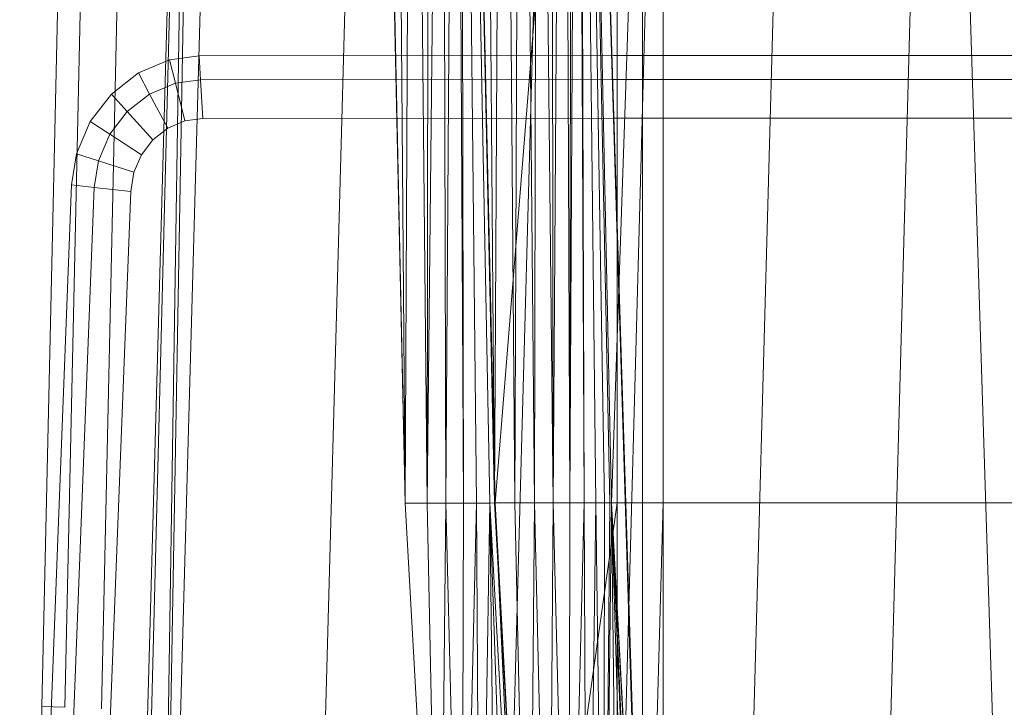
# Model space of a CAD drawing. Header units: metres. Extents: x 391.1 to 427.5, y 12.8 to 28.4.
# Tile 40 of 195: x 401.844 to 402.027, y 27.801 to 27.929. Entities that reach past the tile are written whole.
import ezdxf

# ---------------------------------------------------------------- set-up
doc = ezdxf.new("R2010")
doc.units = ezdxf.units.M
doc.layers.add('A-DETL-____-MBND', color=7, linetype='Continuous', lineweight=18)

# ---------------------------------------------------------------- blocks, each defined once
blk = doc.blocks.new('Family - Inodor PA-152684-03_ELEC_P0A')
at = {"layer": 'A-DETL-____-MBND', "color": 253, "true_color": 0xaaaaaa}
for p, q in [((0.02769, 0.72747), (0.02057, 0.40793)), ((0.02769, 0.72747), (0.02057, 0.40793)), ((0.03191, 0.72725), (0.02479, 0.40776)), ((0.03191, 0.72725), (0.02479, 0.40776)), ((0.03874, 0.72691), (0.03162, 0.40749)), ((0.03874, 0.72691), (0.03162, 0.40749)), ((0.03494, 0.21652), (0.04902, 0.7262)), ((0.04902, 0.7262), (0.03612, 0.21652)), ((0.04902, 0.7262), (0.04107, 0.21652)), ((0.0502, 0.7262), (0.04107, 0.21652)), ((0.05515, 0.7262), (0.04107, 0.21652)), ((0.08204, 0.7262), (0.06796, 0.21652)), ((0.08802, 0.44565), (0.08189, 0.7262)), ((0.10461, 0.44571), (0.09848, 0.7262)), ((0.11707, 0.7262), (0.10299, 0.21652)), ((0.13782, 0.7262), (0.12375, 0.21652)), ((0.16159, 0.7262), (0.14752, 0.21652)), ((0.18701, 0.7262), (0.17293, 0.21652)), ((0.18701, 0.7262), (0.20299, 0.21652)), ((0.08202, 0.72555), (0.08802, 0.44565)), ((0.08202, 0.72555), (0.08802, 0.44565)), ((0.08578, 0.72555), (0.08802, 0.44565)), ((0.08578, 0.72555), (0.08802, 0.44565)), ((0.0892, 0.72555), (0.08802, 0.44565)), ((0.08802, 0.44565), (0.0892, 0.72555)), ((0.0892, 0.72555), (0.09212, 0.44566)), ((0.0892, 0.72555), (0.09212, 0.44566)), ((0.09248, 0.72555), (0.09212, 0.44566)), ((0.09212, 0.44566), (0.09248, 0.72555)), ((0.09212, 0.44566), (0.09491, 0.72555)), ((0.09212, 0.44566), (0.09491, 0.72555)), ((0.09491, 0.72555), (0.09554, 0.44566)), ((0.09491, 0.72555), (0.09554, 0.44566)), ((0.09737, 0.72555), (0.09554, 0.44566)), ((0.09554, 0.44566), (0.09737, 0.72555)), ((0.09737, 0.72555), (0.09882, 0.44566)), ((0.09737, 0.72555), (0.09882, 0.44566)), ((0.09837, 0.72555), (0.09882, 0.44566)), ((0.09837, 0.72555), (0.10126, 0.44566)), ((0.09837, 0.72555), (0.09882, 0.44566)), ((0.09837, 0.72555), (0.10371, 0.44566)), ((0.09837, 0.72555), (0.10126, 0.44566)), ((0.09837, 0.72555), (0.10471, 0.44572)), ((0.09837, 0.72555), (0.10371, 0.44566)), ((0.09837, 0.72555), (0.10471, 0.44572)), ((0.09861, 0.7256), (0.10461, 0.44571)), ((0.09861, 0.7256), (0.10461, 0.44571)), ((0.10238, 0.7256), (0.10461, 0.44571)), ((0.10238, 0.7256), (0.10461, 0.44571)), ((0.10604, 0.7256), (0.10461, 0.44571)), ((0.10461, 0.44571), (0.10604, 0.7256)), ((0.12737, 0.72561), (0.10471, 0.44572)), ((0.10471, 0.44572), (0.12737, 0.72561)), ((0.10604, 0.7256), (0.10839, 0.44571)), ((0.10604, 0.7256), (0.10839, 0.44571)), ((0.10947, 0.7256), (0.10839, 0.44571)), ((0.10839, 0.44571), (0.10947, 0.7256)), ((0.10947, 0.7256), (0.11204, 0.44571)), ((0.10947, 0.7256), (0.11204, 0.44571)), ((0.11257, 0.7256), (0.11204, 0.44571)), ((0.11204, 0.44571), (0.11257, 0.7256)), ((0.11257, 0.7256), (0.11547, 0.44571)), ((0.11257, 0.7256), (0.11547, 0.44571)), ((0.11525, 0.7256), (0.11547, 0.44571)), ((0.11525, 0.7256), (0.11547, 0.44571)), ((0.11742, 0.7256), (0.11547, 0.44571)), ((0.11547, 0.44571), (0.11742, 0.7256)), ((0.11742, 0.7256), (0.11858, 0.44571)), ((0.11742, 0.7256), (0.11858, 0.44571)), ((0.11902, 0.7256), (0.11858, 0.44571)), ((0.11858, 0.44571), (0.11902, 0.7256)), ((0.11858, 0.44571), (0.12, 0.7256)), ((0.11858, 0.44571), (0.12, 0.7256)), ((0.12, 0.7256), (0.12125, 0.44571)), ((0.12, 0.7256), (0.12125, 0.44571)), ((0.12032, 0.7256), (0.12632, 0.44571)), ((0.12032, 0.7256), (0.12125, 0.44571)), ((0.12032, 0.7256), (0.12343, 0.44571)), ((0.12032, 0.7256), (0.12125, 0.44571)), ((0.12032, 0.7256), (0.12503, 0.44571)), ((0.12032, 0.7256), (0.12343, 0.44571)), ((0.12032, 0.7256), (0.12601, 0.44571)), ((0.12032, 0.7256), (0.12503, 0.44571)), ((0.12032, 0.7256), (0.12632, 0.44571)), ((0.12032, 0.7256), (0.12601, 0.44571)), ((0.12032, 0.7256), (0.12632, 0.44571)), ((0.12032, 0.7256), (0.13594, 0.21593)), ((0.12032, 0.7256), (0.12632, 0.44571)), ((0.12032, 0.7256), (0.13594, 0.21593)), ((0.12032, 0.7256), (0.13646, 0.2042)), ((0.13594, 0.72561), (0.12632, 0.44571)), ((0.12632, 0.44571), (0.13594, 0.72561)), ((0.12737, 0.72561), (0.12737, 0.44571)), ((0.12737, 0.72561), (0.12737, 0.44571)), ((0.13205, 0.72561), (0.13205, 0.44571)), ((0.13205, 0.72561), (0.13205, 0.44571)), ((0.13594, 0.44571), (0.13594, 0.72561)), ((0.13594, 0.72561), (0.13594, 0.44571)), ((0.13594, 0.72561), (0.13594, 0.44571)), ((0.13594, 0.72561), (0.13594, 0.44571)), ((0.04426, 0.52793), (0.04975, 0.52867)), ((0.04426, 0.52793), (0.04975, 0.52867)), ((0.04975, 0.52867), (0.12668, 0.52871)), ((0.04975, 0.52867), (0.12668, 0.52871)), ((0.04975, 0.52867), (0.05002, 0.52422)), ((0.05002, 0.52422), (0.04975, 0.52867)), ((0.12668, 0.52871), (0.27914, 0.52871)), ((0.12668, 0.52871), (0.27914, 0.52871)), ((0.03847, 0.52548), (0.04426, 0.52793)), ((0.03847, 0.52548), (0.04426, 0.52793)), ((0.04426, 0.52793), (0.04534, 0.52359)), ((0.04534, 0.52359), (0.04426, 0.52793)), ((0.03345, 0.52157), (0.03847, 0.52548)), ((0.03345, 0.52157), (0.03847, 0.52548)), ((0.03847, 0.52548), (0.04055, 0.52156)), ((0.04055, 0.52156), (0.03847, 0.52548)), ((0.04055, 0.52156), (0.04534, 0.52359)), ((0.04055, 0.52156), (0.04534, 0.52359)), ((0.04534, 0.52359), (0.05002, 0.52422)), ((0.04534, 0.52359), (0.05002, 0.52422)), ((0.04534, 0.52359), (0.04707, 0.51657)), ((0.04707, 0.51657), (0.04534, 0.52359)), ((0.05002, 0.52422), (0.12668, 0.52427)), ((0.05002, 0.52422), (0.12668, 0.52427)), ((0.05002, 0.52422), (0.05045, 0.51703)), ((0.05045, 0.51703), (0.05002, 0.52422)), ((0.12668, 0.52427), (0.27914, 0.52427)), ((0.12668, 0.52427), (0.27914, 0.52427)), ((0.02953, 0.51645), (0.03345, 0.52157)), ((0.02953, 0.51645), (0.03345, 0.52157)), ((0.03345, 0.52157), (0.0364, 0.51833)), ((0.0364, 0.51833), (0.03345, 0.52157)), ((0.0364, 0.51833), (0.04055, 0.52156)), ((0.0364, 0.51833), (0.04055, 0.52156)), ((0.04055, 0.52156), (0.04391, 0.51523)), ((0.04391, 0.51523), (0.04055, 0.52156)), ((0.03316, 0.5141), (0.0364, 0.51833)), ((0.03316, 0.5141), (0.0364, 0.51833)), ((0.0364, 0.51833), (0.04118, 0.5131)), ((0.04118, 0.5131), (0.0364, 0.51833)), ((0.02697, 0.51046), (0.02953, 0.51645)), ((0.02697, 0.51046), (0.02953, 0.51645)), ((0.02953, 0.51645), (0.03316, 0.5141)), ((0.03316, 0.5141), (0.02953, 0.51645)), ((0.04707, 0.51657), (0.04391, 0.51523)), ((0.04391, 0.51523), (0.04707, 0.51657)), ((0.04707, 0.51657), (0.04391, 0.51523)), ((0.04707, 0.51657), (0.04391, 0.51523)), ((0.05045, 0.51703), (0.04707, 0.51657)), ((0.04707, 0.51657), (0.05045, 0.51703)), ((0.05045, 0.51703), (0.04707, 0.51657)), ((0.05045, 0.51703), (0.04707, 0.51657)), ((0.12668, 0.51707), (0.05045, 0.51703)), ((0.05045, 0.51703), (0.12668, 0.51707)), ((0.12668, 0.51707), (0.05045, 0.51703)), ((0.12668, 0.51707), (0.05045, 0.51703)), ((0.27914, 0.51707), (0.12668, 0.51707)), ((0.12668, 0.51707), (0.27914, 0.51707)), ((0.27914, 0.51707), (0.12668, 0.51707)), ((0.27914, 0.51707), (0.12668, 0.51707)), ((0.03104, 0.50915), (0.03316, 0.5141)), ((0.03104, 0.50915), (0.03316, 0.5141)), ((0.03316, 0.5141), (0.03904, 0.51031)), ((0.03904, 0.51031), (0.03316, 0.5141)), ((0.04391, 0.51523), (0.04118, 0.5131)), ((0.04118, 0.5131), (0.04391, 0.51523)), ((0.04391, 0.51523), (0.04118, 0.5131)), ((0.04391, 0.51523), (0.04118, 0.5131)), ((0.04118, 0.5131), (0.03904, 0.51031)), ((0.03904, 0.51031), (0.04118, 0.5131)), ((0.04118, 0.5131), (0.03904, 0.51031)), ((0.04118, 0.5131), (0.03904, 0.51031)), ((0.02604, 0.50472), (0.02697, 0.51046)), ((0.02604, 0.50472), (0.02697, 0.51046)), ((0.02697, 0.51046), (0.03104, 0.50915)), ((0.03104, 0.50915), (0.02697, 0.51046)), ((0.03904, 0.51031), (0.03764, 0.50704)), ((0.03764, 0.50704), (0.03904, 0.51031)), ((0.03904, 0.51031), (0.03764, 0.50704)), ((0.03904, 0.51031), (0.03764, 0.50704)), ((0.03025, 0.50425), (0.03104, 0.50915)), ((0.03025, 0.50425), (0.03104, 0.50915)), ((0.03104, 0.50915), (0.03764, 0.50704)), ((0.03764, 0.50704), (0.03104, 0.50915)), ((0.03764, 0.50704), (0.03707, 0.5035)), ((0.03707, 0.5035), (0.03764, 0.50704)), ((0.03764, 0.50704), (0.03707, 0.5035)), ((0.03764, 0.50704), (0.03707, 0.5035)), ((0.01865, 0.31422), (0.02604, 0.50472)), ((0.01865, 0.31422), (0.02604, 0.50472)), ((0.02604, 0.50472), (0.03025, 0.50425)), ((0.03025, 0.50425), (0.02604, 0.50472)), ((0.02287, 0.31404), (0.03025, 0.50425)), ((0.02287, 0.31404), (0.03025, 0.50425)), ((0.03707, 0.5035), (0.0297, 0.31375)), ((0.0297, 0.31375), (0.03707, 0.5035)), ((0.03707, 0.5035), (0.0297, 0.31375)), ((0.03707, 0.5035), (0.0297, 0.31375)), ((0.03025, 0.50425), (0.03707, 0.5035)), ((0.03707, 0.5035), (0.03025, 0.50425)), ((0.08802, 0.44565), (0.09212, 0.44566)), ((0.08802, 0.44565), (0.09212, 0.44566)), ((0.08802, 0.44565), (0.09437, 0.33076)), ((0.09212, 0.44566), (0.09437, 0.33076)), ((0.09212, 0.44566), (0.09554, 0.44566)), ((0.09212, 0.44566), (0.09437, 0.33076)), ((0.09212, 0.44566), (0.09554, 0.44566)), ((0.09554, 0.44566), (0.09437, 0.33076)), ((0.09437, 0.33076), (0.09554, 0.44566)), ((0.09554, 0.44566), (0.09846, 0.33077)), ((0.09554, 0.44566), (0.09882, 0.44566)), ((0.09554, 0.44566), (0.09882, 0.44566)), ((0.09554, 0.44566), (0.09846, 0.33077)), ((0.09882, 0.44566), (0.09846, 0.33077)), ((0.09846, 0.33077), (0.09882, 0.44566)), ((0.09846, 0.33077), (0.10126, 0.44566)), ((0.09846, 0.33077), (0.10126, 0.44566)), ((0.10126, 0.44566), (0.09882, 0.44566)), ((0.09882, 0.44566), (0.10126, 0.44566)), ((0.10371, 0.44566), (0.10126, 0.44566)), ((0.10126, 0.44566), (0.10188, 0.33077)), ((0.10126, 0.44566), (0.10371, 0.44566)), ((0.10126, 0.44566), (0.10188, 0.33077)), ((0.10371, 0.44566), (0.10188, 0.33077)), ((0.10188, 0.33077), (0.10371, 0.44566)), ((0.10471, 0.44572), (0.10371, 0.44566)), ((0.10371, 0.44566), (0.10471, 0.44572)), ((0.10371, 0.44566), (0.10516, 0.33077)), ((0.10371, 0.44566), (0.11005, 0.33077)), ((0.10371, 0.44566), (0.1076, 0.33077)), ((0.10371, 0.44566), (0.10516, 0.33077)), ((0.10371, 0.44566), (0.11005, 0.33077)), ((0.10371, 0.44566), (0.1076, 0.33077)), ((0.10461, 0.44571), (0.10839, 0.44571)), ((0.10461, 0.44571), (0.10839, 0.44571)), ((0.10461, 0.44571), (0.11096, 0.33082)), ((0.10471, 0.44572), (0.11005, 0.33077)), ((0.10471, 0.44572), (0.11105, 0.33082)), ((0.10471, 0.44572), (0.11005, 0.33077)), ((0.10471, 0.44572), (0.12737, 0.44571)), ((0.10471, 0.44572), (0.11105, 0.33082)), ((0.10471, 0.44572), (0.12737, 0.44571)), ((0.10839, 0.44571), (0.11096, 0.33082)), ((0.10839, 0.44571), (0.11204, 0.44571)), ((0.10839, 0.44571), (0.11204, 0.44571)), ((0.10839, 0.44571), (0.11096, 0.33082)), ((0.11204, 0.44571), (0.11096, 0.33082)), ((0.11096, 0.33082), (0.11204, 0.44571)), ((0.12737, 0.44571), (0.11105, 0.33082)), ((0.11105, 0.33082), (0.12737, 0.44571)), ((0.11204, 0.44571), (0.11473, 0.33082)), ((0.11204, 0.44571), (0.11547, 0.44571)), ((0.11204, 0.44571), (0.11547, 0.44571)), ((0.11204, 0.44571), (0.11473, 0.33082)), ((0.11547, 0.44571), (0.11473, 0.33082)), ((0.11473, 0.33082), (0.11547, 0.44571)), ((0.11547, 0.44571), (0.11839, 0.33082)), ((0.11547, 0.44571), (0.11858, 0.44571)), ((0.11547, 0.44571), (0.11858, 0.44571)), ((0.11547, 0.44571), (0.11839, 0.33082)), ((0.11858, 0.44571), (0.11839, 0.33082)), ((0.11839, 0.33082), (0.11858, 0.44571)), ((0.11839, 0.33082), (0.12125, 0.44571)), ((0.11839, 0.33082), (0.12125, 0.44571)), ((0.11858, 0.44571), (0.12125, 0.44571)), ((0.11858, 0.44571), (0.12125, 0.44571)), ((0.12125, 0.44571), (0.12182, 0.33082)), ((0.12343, 0.44571), (0.12125, 0.44571)), ((0.12125, 0.44571), (0.12343, 0.44571)), ((0.12125, 0.44571), (0.12182, 0.33082)), ((0.12343, 0.44571), (0.12182, 0.33082)), ((0.12182, 0.33082), (0.12343, 0.44571)), ((0.12503, 0.44571), (0.12343, 0.44571)), ((0.12343, 0.44571), (0.12492, 0.33082)), ((0.12343, 0.44571), (0.12503, 0.44571)), ((0.12343, 0.44571), (0.12492, 0.33082)), ((0.12503, 0.44571), (0.12492, 0.33082)), ((0.12492, 0.33082), (0.12503, 0.44571)), ((0.12492, 0.33082), (0.12601, 0.44571)), ((0.12492, 0.33082), (0.12601, 0.44571)), ((0.12492, 0.33082), (0.12632, 0.44571)), ((0.12492, 0.33082), (0.12632, 0.44571)), ((0.12601, 0.44571), (0.12503, 0.44571)), ((0.12503, 0.44571), (0.12601, 0.44571)), ((0.12632, 0.44571), (0.12601, 0.44571)), ((0.12601, 0.44571), (0.12632, 0.44571)), ((0.12632, 0.44571), (0.13266, 0.33082)), ((0.12632, 0.44571), (0.1276, 0.33082)), ((0.12632, 0.44571), (0.12977, 0.33082)), ((0.12632, 0.44571), (0.1276, 0.33082)), ((0.12632, 0.44571), (0.13137, 0.33082)), ((0.12632, 0.44571), (0.12977, 0.33082)), ((0.12632, 0.44571), (0.13235, 0.33082)), ((0.12632, 0.44571), (0.13137, 0.33082)), ((0.12632, 0.44571), (0.13266, 0.33082)), ((0.12632, 0.44571), (0.13235, 0.33082)), ((0.12632, 0.44571), (0.13594, 0.21593)), ((0.12632, 0.44571), (0.13266, 0.33082)), ((0.12632, 0.44571), (0.13594, 0.21593)), ((0.12632, 0.44571), (0.13594, 0.44571)), ((0.12632, 0.44571), (0.13266, 0.33082)), ((0.12632, 0.44571), (0.13594, 0.44571)), ((0.12737, 0.44571), (0.12737, 0.33082)), ((0.12737, 0.44571), (0.13205, 0.44571)), ((0.12737, 0.44571), (0.13205, 0.44571)), ((0.12737, 0.44571), (0.12737, 0.33082)), ((0.13205, 0.44571), (0.13205, 0.33082)), ((0.13594, 0.44571), (0.13205, 0.44571)), ((0.13205, 0.44571), (0.13205, 0.33082)), ((0.13205, 0.44571), (0.13594, 0.44571)), ((0.13594, 0.44571), (0.13266, 0.33082)), ((0.13594, 0.44571), (0.13266, 0.33082)), ((0.13594, 0.33082), (0.13594, 0.44571)), ((0.13594, 0.44571), (0.27003, 0.44571)), ((0.13594, 0.44571), (0.27003, 0.44571)), ((0.13594, 0.44571), (0.13594, 0.33082)), ((0.13594, 0.44571), (0.13594, 0.33082)), ((0.13594, 0.44571), (0.27003, 0.44571)), ((0.13594, 0.44571), (0.27003, 0.44571)), ((0.13594, 0.44571), (0.13594, 0.33082)), ((0.02057, 0.40793), (0.01643, 0.25093)), ((0.02057, 0.40793), (0.01643, 0.25093)), ((0.02057, 0.40793), (0.02479, 0.40776)), ((0.02479, 0.40776), (0.02057, 0.40793))]:
    blk.add_line(p, q, dxfattribs=at)
blk = doc.blocks.new('LONDR55-XX_ZZ-ARQ-CAA-M3D-Londres55_ifc-1-03_ELEC_P0A')
at = {"layer": 'A-DETL-____-MBND', "color": 253, "lineweight": 18, "true_color": 0xaaaaaa}
blk.add_blockref('Family - Inodor PA-152684-03_ELEC_P0A', (401.82793, 27.39331), dxfattribs=at)

msp = doc.modelspace()

# ---------------------------------------------------------------- block references
at = {"lineweight": 5}
msp.add_blockref('LONDR55-XX_ZZ-ARQ-CAA-M3D-Londres55_ifc-1-03_ELEC_P0A', (0, 0), dxfattribs=at)

doc.saveas('drawing.dxf')
